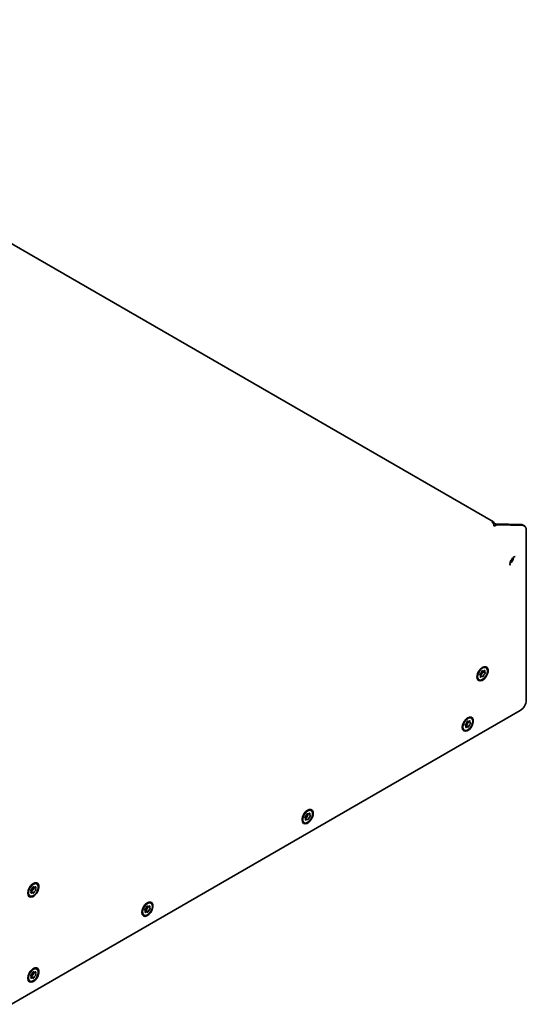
# Model space of a CAD drawing. Header units: millimetres. Extents: x 7 to 588, y 9 to 399.
# Tile 33 of 33: x 500 to 560, y 282 to 399. Entities that reach past the tile are written whole.
import ezdxf

# ---------------------------------------------------------------- set-up
doc = ezdxf.new("R2010")
doc.units = ezdxf.units.MM

msp = doc.modelspace()

# ---------------------------------------------------------------- linework, layer by layer
at = {"color": 7, "linetype": 'Continuous', "lineweight": 35}
for p, q in [((556.51, 339.6407), (453.3667, 399.1841)), ((556.5928, 339.4576), (556.5928, 339.3899)), ((556.5928, 339.131), (556.7016, 339.1938)), ((556.7941, 339.4261), (559.7966, 339.3426)), ((557.0298, 339.29), (560.0323, 339.2065)), ((560.2041, 339.1598), (559.9684, 339.2959)), ((560.4112, 338.702), (560.4112, 318.513)), ((555.1785, 322.3512), (555.0508, 322.2775)), ((555.0615, 322.2868), (555.0691, 322.288)), ((555.1294, 322.3228), (555.0947, 322.3148)), ((555.6424, 322.3653), (555.5952, 322.3925)), ((554.5789, 321.4214), (554.5894, 321.3873)), ((554.5894, 321.457), (554.5865, 321.4641)), ((554.5894, 321.478), (554.5894, 321.3306)), ((554.9536, 321.5001), (554.91, 321.5493)), ((555.1653, 321.9829), (555.2605, 321.9635)), ((555.2864, 321.8164), (555.5235, 321.7672)), ((554.7391, 320.9638), (554.762, 320.9491)), ((554.762, 320.9491), (554.8091, 320.9219)), ((559.7041, 317.2883), (499.3643, 282.4549)), ((553.4343, 316.377), (553.3066, 316.3033)), ((553.3852, 316.3486), (553.3505, 316.3406)), ((553.8982, 316.3911), (553.851, 316.4183)), ((552.8347, 315.4472), (552.8452, 315.4131)), ((552.8452, 315.5038), (552.8452, 315.3564)), ((553.2094, 315.5259), (553.1658, 315.5751)), ((553.3323, 315.5045), (553.4896, 315.3269)), ((553.4211, 316.0087), (553.5163, 315.9893)), ((553.0178, 314.9749), (553.0649, 314.9477)), ((534.4367, 305.4099), (534.309, 305.3362)), ((534.3876, 305.3816), (534.3529, 305.3736)), ((534.4249, 305.0429), (534.5226, 305.023)), ((534.9006, 305.424), (534.8534, 305.4512)), ((533.8371, 304.4801), (533.8476, 304.446)), ((533.8476, 304.5368), (533.8476, 304.3893)), ((534.0202, 304.0078), (534.0673, 303.9806)), ((534.2109, 304.5631), (534.1692, 304.6102)), ((501.9098, 296.7168), (501.7821, 296.6431)), ((501.8206, 296.6653), (501.8129, 296.6697)), ((501.8607, 296.6884), (501.826, 296.6805)), ((502.3737, 296.7309), (502.3265, 296.7581)), ((501.3102, 295.787), (501.3206, 295.7529)), ((501.313, 295.8037), (501.3206, 295.7992)), ((501.3206, 295.8437), (501.3206, 295.6962)), ((501.6764, 295.9379), (501.6634, 295.9526)), ((501.9076, 295.6561), (501.7518, 295.8322)), ((501.9197, 296.3622), (502.0538, 296.3349)), ((501.4933, 295.3147), (501.5404, 295.2875)), ((515.4391, 294.4428), (515.3114, 294.3691)), ((515.39, 294.4145), (515.3553, 294.4065)), ((515.903, 294.4569), (515.8558, 294.4841)), ((514.8395, 293.513), (514.85, 293.4789)), ((514.85, 293.5697), (514.85, 293.4223)), ((515.0226, 293.0407), (515.0697, 293.0135)), ((515.2094, 293.6202), (515.1782, 293.6556)), ((515.3198, 293.5572), (515.4751, 293.3818)), ((515.4352, 294.0819), (515.5468, 294.0591)), ((501.9098, 286.6325), (501.7821, 286.5588)), ((501.8607, 286.6042), (501.826, 286.5962)), ((501.9197, 286.2779), (502.0538, 286.2506)), ((502.3737, 286.6466), (502.3265, 286.6738)), ((501.3102, 285.7027), (501.3206, 285.6686)), ((501.3206, 285.7594), (501.3206, 285.6119)), ((501.4933, 285.2304), (501.5404, 285.2032)), ((501.6764, 285.8536), (501.6634, 285.8683)), ((501.9076, 285.5718), (501.7518, 285.7479))]:
    msp.add_line(p, q, dxfattribs=at)
at = {"color": 7, "linetype": 'Continuous', "lineweight": 35, "flags": 128}
for points in [[(554.5658, 321.2626), (554.6104, 321.013), (554.738, 320.8486), (554.9316, 320.7915), (555.1649, 320.8496), (555.4064, 321.0148), (555.6235, 321.265), (555.7869, 321.5663), (555.8745, 321.878), (555.8745, 322.1581), (555.7869, 322.3687), (555.6235, 322.4813), (555.4064, 322.4808), (555.1649, 322.3673), (554.9316, 322.156), (554.738, 321.8754), (554.6104, 321.5636), (554.5658, 321.2626)], [(555.5952, 322.3925), (555.4344, 322.4314), (555.2118, 322.3693), (554.9841, 322.2008), (554.7861, 321.9517), (554.6478, 321.6597), (554.5903, 321.3695), (554.6224, 321.1251), (554.7391, 320.9638)], [(554.7863, 320.9366), (554.9699, 320.8829), (555.1926, 320.945), (555.4202, 321.1135), (555.6183, 321.3627), (555.7566, 321.6546), (555.8141, 321.9449), (555.782, 322.1892), (555.6652, 322.3506), (555.4816, 322.4042), (555.2589, 322.3421), (555.0313, 322.1736), (554.8332, 321.9245), (554.6949, 321.6325), (554.6374, 321.3423), (554.6695, 321.0979), (554.7863, 320.9366)], [(554.9615, 321.6565), (554.9453, 321.6423), (554.931, 321.6241), (554.9197, 321.6034), (554.9123, 321.5818), (554.9094, 321.5612), (554.9112, 321.5431), (554.9176, 321.5289), (554.928, 321.5199)], [(554.9695, 321.3141), (554.9651, 321.293), (554.9654, 321.2739), (554.9704, 321.2584), (554.9796, 321.2477), (554.9924, 321.2426), (555.0077, 321.2436), (555.0242, 321.2507), (555.0407, 321.2631)], [(555.2338, 321.3011), (555.216, 321.3144), (555.1953, 321.3227), (555.1723, 321.3256), (555.1473, 321.3232), (555.121, 321.3155), (555.0941, 321.3027), (555.0671, 321.2851), (555.0407, 321.2631)], [(555.0765, 321.4787), (555.0775, 321.4781), (555.0788, 321.478), (555.0803, 321.4784), (555.0818, 321.4794), (555.0832, 321.4808), (555.0844, 321.4825), (555.0853, 321.4844), (555.0858, 321.4863)], [(555.2177, 321.986), (555.206, 321.9929), (555.1914, 321.9938), (555.1751, 321.9886), (555.1584, 321.9777), (555.1428, 321.9621), (555.1293, 321.943), (555.1191, 321.9218), (555.1131, 321.9004)], [(555.2177, 321.986), (555.2355, 321.9727), (555.2562, 321.9645), (555.2792, 321.9615), (555.3042, 321.9639), (555.3305, 321.9716), (555.3574, 321.9844), (555.3844, 322.002), (555.4108, 322.024)], [(555.2338, 321.3011), (555.2455, 321.2943), (555.2601, 321.2934), (555.2764, 321.2986), (555.2931, 321.3094), (555.3088, 321.325), (555.3222, 321.3441), (555.3324, 321.3653), (555.3384, 321.3867)], [(555.2835, 321.8043), (555.2849, 321.8055), (555.2862, 321.8072), (555.2872, 321.809), (555.2878, 321.8109), (555.2881, 321.8128), (555.2879, 321.8144), (555.2874, 321.8156), (555.2864, 321.8164)], [(555.482, 321.9731), (555.4864, 321.9942), (555.4861, 322.0133), (555.4811, 322.0288), (555.4719, 322.0395), (555.4591, 322.0445), (555.4438, 322.0435), (555.4273, 322.0365), (555.4108, 322.024)], [(555.49, 321.6306), (555.5062, 321.6449), (555.5205, 321.6631), (555.5318, 321.6838), (555.5392, 321.7053), (555.5421, 321.726), (555.5403, 321.7441), (555.5339, 321.7582), (555.5235, 321.7672)], [(552.8216, 315.2884), (552.8662, 315.0388), (552.9938, 314.8744), (553.1874, 314.8173), (553.4207, 314.8754), (553.6622, 315.0406), (553.8793, 315.2908), (554.0427, 315.5921), (554.1303, 315.9038), (554.1303, 316.1839), (554.0427, 316.3945), (553.8793, 316.5071), (553.6622, 316.5067), (553.4207, 316.3931), (553.1874, 316.1818), (552.9938, 315.9012), (552.8662, 315.5894), (552.8216, 315.2884)], [(553.851, 316.4183), (553.6902, 316.4573), (553.4676, 316.3951), (553.2399, 316.2266), (553.0419, 315.9775), (552.9036, 315.6855), (552.8461, 315.3953), (552.8782, 315.1509), (552.9949, 314.9896), (553.0178, 314.9749)], [(553.921, 316.3764), (553.7374, 316.43), (553.5147, 316.3679), (553.2871, 316.1994), (553.089, 315.9503), (552.9507, 315.6583), (552.8932, 315.3681), (552.9253, 315.1237), (553.0421, 314.9624), (553.2257, 314.9087), (553.4484, 314.9708), (553.676, 315.1393), (553.8741, 315.3885), (554.0124, 315.6804), (554.0699, 315.9707), (554.0378, 316.2151), (553.921, 316.3764)], [(553.2173, 315.6823), (553.2011, 315.6681), (553.1868, 315.6499), (553.1755, 315.6292), (553.1681, 315.6076), (553.1652, 315.587), (553.167, 315.5689), (553.1734, 315.5548), (553.1838, 315.5457)], [(553.2253, 315.3399), (553.2209, 315.3188), (553.2212, 315.2997), (553.2262, 315.2842), (553.2354, 315.2735), (553.2482, 315.2684), (553.2635, 315.2695), (553.28, 315.2765), (553.2965, 315.2889)], [(553.4896, 315.3269), (553.4718, 315.3402), (553.4512, 315.3485), (553.4281, 315.3514), (553.4031, 315.349), (553.3768, 315.3413), (553.3499, 315.3285), (553.3229, 315.3109), (553.2965, 315.2889)], [(553.3323, 315.5045), (553.3333, 315.5039), (553.3346, 315.5038), (553.3361, 315.5043), (553.3376, 315.5052), (553.339, 315.5066), (553.3402, 315.5083), (553.3411, 315.5102), (553.3416, 315.5121)], [(553.4735, 316.0118), (553.4618, 316.0187), (553.4472, 316.0196), (553.4309, 316.0144), (553.4142, 316.0036), (553.3986, 315.9879), (553.3851, 315.9688), (553.3749, 315.9477), (553.3689, 315.9262)], [(553.4735, 316.0118), (553.4913, 315.9985), (553.512, 315.9903), (553.535, 315.9874), (553.56, 315.9898), (553.5863, 315.9974), (553.6132, 316.0102), (553.6402, 316.0278), (553.6666, 316.0498)], [(553.4896, 315.3269), (553.5013, 315.3201), (553.5159, 315.3192), (553.5322, 315.3244), (553.5489, 315.3352), (553.5646, 315.3508), (553.578, 315.37), (553.5882, 315.3911), (553.5942, 315.4125)], [(553.5393, 315.8301), (553.5407, 315.8313), (553.542, 315.833), (553.543, 315.8348), (553.5436, 315.8367), (553.5439, 315.8386), (553.5437, 315.8402), (553.5432, 315.8414), (553.5422, 315.8422)], [(553.7378, 315.9989), (553.7422, 316.02), (553.7419, 316.0391), (553.7369, 316.0546), (553.7277, 316.0653), (553.7149, 316.0703), (553.6996, 316.0693), (553.6831, 316.0623), (553.6666, 316.0498)], [(553.7459, 315.6565), (553.762, 315.6707), (553.7763, 315.6889), (553.7876, 315.7096), (553.795, 315.7311), (553.7979, 315.7518), (553.7961, 315.7699), (553.7897, 315.784), (553.7793, 315.793)], [(533.824, 304.3213), (533.8686, 304.0717), (533.9962, 303.9073), (534.1898, 303.8503), (534.4231, 303.9083), (534.6646, 304.0735), (534.8817, 304.3237), (535.0451, 304.625), (535.1327, 304.9368), (535.1327, 305.2168), (535.0451, 305.4274), (534.8817, 305.5401), (534.6646, 305.5396), (534.4231, 305.426), (534.1898, 305.2147), (533.9962, 304.9342), (533.8686, 304.6223), (533.824, 304.3213)], [(534.8534, 305.4512), (534.6978, 305.4902), (534.4757, 305.4309), (534.2478, 305.2648), (534.0486, 305.0173), (533.9085, 304.7259), (533.8488, 304.435), (533.8787, 304.189), (533.9935, 304.0253), (534.0202, 304.0078)], [(534.9272, 305.4065), (534.7449, 305.463), (534.5229, 305.4037), (534.2949, 305.2376), (534.0957, 304.99), (533.9556, 304.6986), (533.896, 304.4078), (533.9258, 304.1618), (534.0407, 303.9981), (534.223, 303.9416), (534.445, 304.0009), (534.673, 304.167), (534.8722, 304.4145), (535.0123, 304.7059), (535.0719, 304.9968), (535.0421, 305.2428), (534.9272, 305.4065)], [(534.2211, 304.719), (534.2049, 304.7049), (534.1905, 304.6868), (534.1791, 304.6662), (534.1715, 304.6447), (534.1685, 304.624), (534.1701, 304.6057), (534.1763, 304.5914), (534.1866, 304.5823)], [(534.4788, 305.0465), (534.4672, 305.0536), (534.4527, 305.0547), (534.4364, 305.0497), (534.4198, 305.039), (534.404, 305.0236), (534.3905, 305.0045), (534.3802, 304.9834), (534.374, 304.9619)], [(534.4788, 305.0465), (534.4964, 305.0329), (534.5169, 305.0243), (534.5399, 305.0211), (534.5647, 305.0231), (534.5909, 305.0305), (534.6178, 305.0429), (534.6448, 305.0603), (534.6713, 305.082)], [(534.5408, 304.8596), (534.5422, 304.8608), (534.5435, 304.8625), (534.5445, 304.8643), (534.5452, 304.8662), (534.5455, 304.868), (534.5453, 304.8697), (534.5448, 304.8709), (534.5438, 304.8718)], [(534.7417, 305.0298), (534.7463, 305.0509), (534.7461, 305.0701), (534.7413, 305.0858), (534.7322, 305.0967), (534.7195, 305.1019), (534.7043, 305.1011), (534.6878, 305.0943), (534.6713, 305.082)], [(534.7468, 304.6856), (534.763, 304.6997), (534.7774, 304.7178), (534.7888, 304.7384), (534.7964, 304.7599), (534.7994, 304.7806), (534.7978, 304.7989), (534.7916, 304.8131), (534.7813, 304.8223)], [(534.2262, 304.3748), (534.2216, 304.3536), (534.2218, 304.3345), (534.2266, 304.3188), (534.2357, 304.3079), (534.2484, 304.3027), (534.2636, 304.3035), (534.2801, 304.3103), (534.2966, 304.3226)], [(534.4891, 304.3581), (534.4715, 304.3717), (534.451, 304.3803), (534.428, 304.3835), (534.4032, 304.3815), (534.377, 304.3741), (534.3501, 304.3616), (534.3231, 304.3443), (534.2966, 304.3226)], [(534.3321, 304.5353), (534.3331, 304.5347), (534.3344, 304.5346), (534.3359, 304.5351), (534.3373, 304.536), (534.3387, 304.5374), (534.3399, 304.5391), (534.3409, 304.5409), (534.3414, 304.5429)], [(534.4891, 304.3581), (534.5007, 304.351), (534.5152, 304.3499), (534.5315, 304.3549), (534.5481, 304.3656), (534.5639, 304.381), (534.5774, 304.4001), (534.5877, 304.4212), (534.5939, 304.4426)], [(501.2971, 295.6282), (501.3416, 295.3786), (501.4693, 295.2142), (501.6629, 295.1572), (501.8961, 295.2152), (502.1376, 295.3804), (502.3548, 295.6306), (502.5182, 295.9319), (502.6058, 296.2437), (502.6058, 296.5237), (502.5182, 296.7343), (502.3548, 296.847), (502.1376, 296.8465), (501.8961, 296.7329), (501.6629, 296.5216), (501.4693, 296.2411), (501.3416, 295.9292), (501.2971, 295.6282)], [(502.3265, 296.7581), (502.2458, 296.7894), (502.035, 296.7736), (501.8051, 296.6455), (501.5912, 296.4247), (501.4258, 296.1448), (501.3341, 295.8484), (501.33, 295.5806), (501.4143, 295.3822), (501.4933, 295.3147)], [(502.4527, 296.6633), (502.293, 296.7622), (502.0821, 296.7463), (501.8522, 296.6183), (501.6383, 296.3975), (501.4729, 296.1176), (501.3812, 295.8212), (501.3772, 295.5534), (501.4614, 295.355), (501.6211, 295.2562), (501.832, 295.272), (502.0618, 295.4001), (502.2758, 295.6209), (502.4412, 295.9008), (502.5329, 296.1972), (502.5369, 296.4649), (502.4527, 296.6633)], [(501.7185, 296.0828), (501.7019, 296.0713), (501.6864, 296.0551), (501.6734, 296.0356), (501.6637, 296.0143), (501.6582, 295.993), (501.6574, 295.9733), (501.6613, 295.9568), (501.6695, 295.9448)], [(501.6793, 295.7159), (501.6724, 295.6944), (501.6701, 295.674), (501.6725, 295.6564), (501.6795, 295.6429), (501.6904, 295.6346), (501.7044, 295.6322), (501.7204, 295.636), (501.7371, 295.6455)], [(501.9178, 295.6423), (501.9035, 295.6605), (501.8858, 295.674), (501.8652, 295.6823), (501.8422, 295.6854), (501.8173, 295.6832), (501.791, 295.6756), (501.7641, 295.663), (501.7371, 295.6455)], [(501.9963, 296.376), (501.9865, 296.386), (501.9734, 296.3903), (501.9578, 296.3885), (501.9412, 296.3807), (501.9249, 296.3676), (501.91, 296.3502), (501.8979, 296.33), (501.8895, 296.3085)], [(501.9178, 295.6423), (501.9276, 295.6323), (501.9407, 295.6281), (501.9562, 295.6299), (501.9728, 295.6377), (501.9892, 295.6508), (502.0041, 295.6681), (502.0162, 295.6884), (502.0246, 295.7099)], [(501.9963, 296.376), (502.0106, 296.3579), (502.0283, 296.3444), (502.0489, 296.3361), (502.0719, 296.333), (502.0968, 296.3352), (502.1231, 296.3427), (502.15, 296.3554), (502.177, 296.3729)], [(501.9974, 296.1144), (501.9989, 296.1155), (502.0003, 296.1169), (502.0015, 296.1186), (502.0023, 296.1205), (502.0028, 296.1224), (502.0029, 296.1242), (502.0025, 296.1256), (502.0018, 296.1267)], [(502.2348, 296.3024), (502.2416, 296.3239), (502.2439, 296.3443), (502.2415, 296.362), (502.2346, 296.3755), (502.2237, 296.3838), (502.2097, 296.3861), (502.1937, 296.3824), (502.177, 296.3729)], [(502.1956, 295.9356), (502.2122, 295.9471), (502.2276, 295.9632), (502.2407, 295.9827), (502.2504, 296.004), (502.2558, 296.0254), (502.2567, 296.0451), (502.2528, 296.0616), (502.2445, 296.0736)], [(514.8264, 293.3542), (514.8709, 293.1046), (514.9986, 292.9402), (515.1922, 292.8832), (515.4255, 292.9412), (515.667, 293.1065), (515.8841, 293.3566), (516.0475, 293.6579), (516.1351, 293.9697), (516.1351, 294.2498), (516.0475, 294.4603), (515.8841, 294.573), (515.667, 294.5725), (515.4255, 294.4589), (515.1922, 294.2476), (514.9986, 293.9671), (514.8709, 293.6553), (514.8264, 293.3542)], [(515.8558, 294.4841), (515.7285, 294.5222), (515.5101, 294.4788), (515.2808, 294.3264), (515.0757, 294.0881), (514.9259, 293.8002), (514.8542, 293.5066), (514.8716, 293.2519), (514.9755, 293.0749), (515.0226, 293.0407)], [(515.9501, 294.4227), (515.7757, 294.495), (515.5572, 294.4516), (515.328, 294.2992), (515.1228, 294.0609), (514.973, 293.773), (514.9014, 293.4793), (514.9188, 293.2247), (515.0226, 293.0477), (515.197, 292.9754), (515.4155, 293.0188), (515.6447, 293.1712), (515.8499, 293.4095), (515.9997, 293.6974), (516.0713, 293.9911), (516.0539, 294.2458), (515.9501, 294.4227)], [(515.2318, 293.773), (515.2154, 293.7598), (515.2006, 293.7424), (515.1885, 293.7221), (515.1802, 293.7006), (515.1762, 293.6796), (515.177, 293.6608), (515.1823, 293.6457), (515.1919, 293.6354)], [(515.2205, 293.4195), (515.2151, 293.3982), (515.2144, 293.3785), (515.2183, 293.3621), (515.2266, 293.3502), (515.2387, 293.3438), (515.2535, 293.3435), (515.2699, 293.3492), (515.2865, 293.3605)], [(515.4751, 293.3818), (515.4587, 293.3971), (515.4392, 293.4075), (515.417, 293.4126), (515.3928, 293.4125), (515.367, 293.407), (515.3402, 293.3963), (515.3132, 293.3807), (515.2865, 293.3605)], [(515.3198, 293.5572), (515.3207, 293.5564), (515.322, 293.5562), (515.3234, 293.5566), (515.3249, 293.5574), (515.3263, 293.5587), (515.3276, 293.5604), (515.3286, 293.5622), (515.3292, 293.5642)], [(515.4976, 294.0887), (515.4866, 294.0968), (515.4726, 294.0991), (515.4566, 294.0953), (515.4399, 294.0857), (515.4239, 294.071), (515.4098, 294.0525), (515.3988, 294.0317), (515.3918, 294.0102)], [(515.4751, 293.3818), (515.4861, 293.3736), (515.5001, 293.3713), (515.5161, 293.3752), (515.5328, 293.3848), (515.5488, 293.3994), (515.5629, 293.4179), (515.5739, 293.4387), (515.5809, 293.4602)], [(515.4976, 294.0887), (515.514, 294.0733), (515.5335, 294.0629), (515.5557, 294.0578), (515.5799, 294.0579), (515.6057, 294.0634), (515.6325, 294.0741), (515.6595, 294.0897), (515.6862, 294.11)], [(515.5378, 293.8734), (515.5392, 293.8745), (515.5405, 293.8761), (515.5416, 293.8779), (515.5424, 293.8798), (515.5427, 293.8817), (515.5426, 293.8834), (515.5422, 293.8847), (515.5413, 293.8856)], [(515.7522, 294.0509), (515.7576, 294.0722), (515.7583, 294.0919), (515.7544, 294.1083), (515.7461, 294.1202), (515.734, 294.1266), (515.7192, 294.1269), (515.7028, 294.1212), (515.6862, 294.11)], [(515.7409, 293.6974), (515.7573, 293.7106), (515.7721, 293.728), (515.7842, 293.7483), (515.7925, 293.7698), (515.7965, 293.7908), (515.7957, 293.8096), (515.7904, 293.8247), (515.7808, 293.835)], [(501.2971, 285.5439), (501.3416, 285.2943), (501.4693, 285.1299), (501.6629, 285.0729), (501.8961, 285.1309), (502.1376, 285.2962), (502.3548, 285.5463), (502.5182, 285.8476), (502.6058, 286.1594), (502.6058, 286.4394), (502.5182, 286.65), (502.3548, 286.7627), (502.1376, 286.7622), (501.8961, 286.6486), (501.6629, 286.4373), (501.4693, 286.1568), (501.3416, 285.8449), (501.2971, 285.5439)], [(502.3265, 286.6738), (502.2458, 286.7051), (502.035, 286.6893), (501.8051, 286.5612), (501.5912, 286.3404), (501.4258, 286.0606), (501.3341, 285.7641), (501.33, 285.4964), (501.4143, 285.298), (501.4933, 285.2304)], [(502.4527, 286.5791), (502.293, 286.6779), (502.0821, 286.6621), (501.8522, 286.534), (501.6383, 286.3132), (501.4729, 286.0333), (501.3812, 285.7369), (501.3772, 285.4691), (501.4614, 285.2707), (501.6211, 285.1719), (501.832, 285.1878), (502.0618, 285.3158), (502.2758, 285.5366), (502.4412, 285.8165), (502.5329, 286.1129), (502.5369, 286.3807), (502.4527, 286.5791)], [(501.7185, 285.9985), (501.7019, 285.987), (501.6864, 285.9709), (501.6734, 285.9514), (501.6637, 285.9301), (501.6582, 285.9087), (501.6574, 285.889), (501.6613, 285.8725), (501.6695, 285.8605)], [(501.9963, 286.2918), (501.9865, 286.3018), (501.9734, 286.306), (501.9578, 286.3042), (501.9412, 286.2964), (501.9249, 286.2833), (501.91, 286.2659), (501.8979, 286.2457), (501.8895, 286.2242)], [(501.9963, 286.2918), (502.0106, 286.2736), (502.0283, 286.2601), (502.0489, 286.2518), (502.0719, 286.2487), (502.0968, 286.2509), (502.1231, 286.2585), (502.15, 286.2711), (502.177, 286.2886)], [(501.9974, 286.0301), (501.9989, 286.0312), (502.0003, 286.0326), (502.0015, 286.0343), (502.0023, 286.0362), (502.0028, 286.0381), (502.0029, 286.0399), (502.0025, 286.0414), (502.0018, 286.0424)], [(502.2348, 286.2181), (502.2416, 286.2397), (502.2439, 286.2601), (502.2415, 286.2777), (502.2346, 286.2912), (502.2237, 286.2995), (502.2097, 286.3019), (502.1937, 286.2981), (502.177, 286.2886)], [(502.1956, 285.8513), (502.2122, 285.8628), (502.2276, 285.879), (502.2407, 285.8985), (502.2504, 285.9197), (502.2558, 285.9411), (502.2567, 285.9608), (502.2528, 285.9773), (502.2445, 285.9893)], [(501.6793, 285.6317), (501.6724, 285.6102), (501.6701, 285.5897), (501.6725, 285.5721), (501.6795, 285.5586), (501.6904, 285.5503), (501.7044, 285.548), (501.7204, 285.5517), (501.7371, 285.5612)], [(501.9178, 285.558), (501.9035, 285.5762), (501.8858, 285.5897), (501.8652, 285.598), (501.8422, 285.6011), (501.8173, 285.5989), (501.791, 285.5913), (501.7641, 285.5787), (501.7371, 285.5612)], [(501.9178, 285.558), (501.9276, 285.548), (501.9407, 285.5438), (501.9562, 285.5456), (501.9728, 285.5534), (501.9892, 285.5665), (502.0041, 285.5839), (502.0162, 285.6041), (502.0246, 285.6256)]]:
    msp.add_lwpolyline(points, dxfattribs=at)
at = {"color": 7, "linetype": 'Continuous', "lineweight": 35}
for centre, radius, start, end in [((556.4204, 339.4856), 0.1747, 350.785963, 129.203285), ((555.9787, 339.1031), 0.6147, 2.605478, 57.394522), ((556.7926, 338.8447), 0.5814, 89.848796, 116.451538), ((557.0377, 338.6552), 0.6348, 90.708043, 121.960288), ((559.7921, 338.9869), 0.3557, 60.309493, 89.285141), ((559.9833, 338.7752), 0.4341, 350.290003, 83.525389), ((558.0499, 335.4588), 0.853, 301.0017, 359.009949), ((554.8196, 321.391), 0.1685, 332.830357, 49.947559), ((554.9909, 321.3805), 0.1303, 48.912803, 108.304937), ((554.719, 321.9763), 0.4013, 307.167192, 349.101139), ((555.5995, 321.3874), 0.5232, 127.167192, 169.101139), ((555.3795, 321.955), 0.1669, 173.793344, 236.107874), ((555.7325, 321.3109), 0.4013, 127.167192, 169.101139), ((555.6319, 321.8961), 0.1685, 152.830357, 229.947559), ((558.876, 318.5829), 1.5368, 302.605478, 357.394522), ((553.0754, 315.4168), 0.1685, 332.830357, 49.947559), ((553.2467, 315.4063), 0.1303, 48.912803, 108.304937), ((552.9748, 316.0021), 0.4013, 307.167192, 349.101139), ((553.8553, 315.4132), 0.5232, 127.167192, 169.101139), ((553.6353, 315.9808), 0.1669, 173.793344, 236.107874), ((553.9883, 315.3367), 0.4013, 127.167192, 169.101139), ((553.8877, 315.922), 0.1685, 152.830357, 229.947559), ((533.9808, 305.0398), 0.4008, 306.827569, 348.795507), ((534.854, 304.4413), 0.5226, 126.827569, 168.795507), ((534.6416, 305.0112), 0.1703, 172.599896, 234.963036), ((534.9871, 304.3648), 0.4008, 126.827569, 168.795507), ((534.8934, 304.9512), 0.1708, 152.615233, 228.963166), ((534.0745, 304.4534), 0.1708, 332.615233, 48.963166), ((534.2458, 304.4407), 0.128, 47.66114, 106.083758), ((501.497, 295.8228), 0.2113, 329.607703, 35.262771), ((501.6683, 295.7589), 0.111, 41.279839, 70.38121), ((501.5187, 296.4118), 0.3849, 301.269137, 344.433043), ((501.7641, 295.8229), 0.0107, 294.641689, 345.431533), ((502.2579, 295.6856), 0.5018, 121.269137, 164.433043), ((502.1792, 296.2715), 0.229, 159.168132, 219.232082), ((502.3954, 295.6066), 0.3849, 121.269137, 164.433043), ((502.417, 296.1955), 0.2113, 149.607703, 215.262771), ((515.0581, 293.5079), 0.1849, 331.462653, 43.639271), ((515.2314, 293.4829), 0.1154, 40.055053, 93.548987), ((515.0049, 294.0986), 0.3968, 304.869457, 347.128385), ((515.8335, 293.4489), 0.5174, 124.869457, 167.128385), ((515.6667, 294.0289), 0.1904, 166.750614, 228.802967), ((515.9678, 293.3718), 0.3968, 124.869457, 167.128385), ((515.9146, 293.9626), 0.1849, 151.462653, 223.639271), ((501.5187, 286.3275), 0.3849, 301.269137, 344.433043), ((502.2579, 285.6013), 0.5018, 121.269137, 164.433043), ((502.1792, 286.1873), 0.229, 159.168132, 219.232082), ((502.417, 286.1113), 0.2113, 149.607703, 215.262771), ((501.497, 285.7386), 0.2113, 329.607703, 35.262771), ((501.6683, 285.6746), 0.111, 41.279839, 70.381212), ((501.7641, 285.7386), 0.0107, 294.641689, 345.431533), ((502.3954, 285.5223), 0.3849, 121.269137, 164.433043)]:
    msp.add_arc(centre, radius, start, end, dxfattribs=at)
msp.add_open_spline([(558.4984, 334.5258), (558.4999, 334.5245), (558.5057, 334.5195), (558.4812, 334.5641), (558.4758, 334.6871), (558.5069, 334.86), (558.5829, 335.056), (558.7017, 335.2515), (558.8414, 335.4056), (558.973, 335.5024), (559.0725, 335.5375), (559.0831, 335.5357), (559.0883, 335.5349)], degree=3, knots=[0, 0, 0, 0, 0.0365964, 0.13927301, 0.24390099, 0.34641973, 0.45711319, 0.57418242, 0.69219317, 0.79272809, 0.89756119, 1, 1, 1, 1], dxfattribs=at)

doc.saveas('drawing.dxf')
